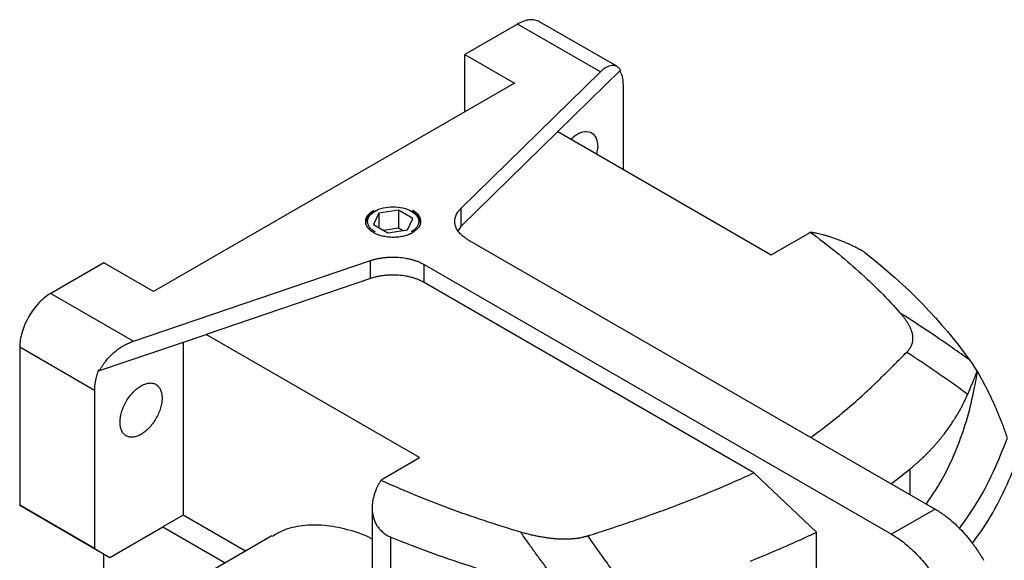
# Model space of a CAD drawing. Header units: inches. Extents: x 0 to 68, y 0 to 44.
# Tile 16 of 27: x 52.1 to 60.9, y 21.1 to 25.9. Entities that reach past the tile are written whole.
import ezdxf

# ---------------------------------------------------------------- set-up
doc = ezdxf.new("R2010")
doc.units = ezdxf.units.IN
doc.header["$LTSCALE"] = 4
doc.header["$MEASUREMENT"] = 0

msp = doc.modelspace()

# ---------------------------------------------------------------- linework, layer by layer
for p, q in [((56.5644, 25.8579), (56.0911, 25.5847)), ((57.3046, 25.4306), (56.5644, 25.8579)), ((57.4505, 25.4795), (56.7612, 25.8774)), ((56.0911, 25.5847), (56.5365, 25.3275)), ((56.0911, 25.0704), (56.0911, 25.5847)), ((56.0561, 24.2065), (57.3046, 25.4306)), ((56.9228, 24.8956), (57.4833, 25.445)), ((56.5365, 25.3275), (53.3072, 23.4633)), ((57.5109, 24.5561), (57.5109, 25.3114)), ((56.9228, 24.8956), (56.0561, 24.0458)), ((56.9228, 24.8956), (58.8332, 23.7927)), ((57.2812, 24.7609), (57.2708, 24.6947)), ((55.3222, 24.1643), (55.2752, 24.0629)), ((55.2894, 24.1833), (55.2773, 24.1763)), ((55.4979, 24.1915), (55.3222, 24.1643)), ((55.3222, 24.1643), (55.3222, 24.0357)), ((55.6265, 24.1172), (55.4979, 24.1915)), ((55.4979, 24.1915), (55.4979, 24.0307)), ((55.6243, 24.1763), (55.6123, 24.1833)), ((56.0561, 24.2065), (56.0561, 24.0458)), ((55.2752, 24.0629), (55.4038, 23.9887)), ((55.5794, 24.0158), (55.6265, 24.1172)), ((56.0561, 24.0458), (56.0322, 24.0099)), ((55.4979, 24.0307), (55.3662, 24.0103)), ((55.4038, 23.9887), (55.5794, 24.0158)), ((55.5355, 24.009), (55.4979, 24.0307)), ((58.8332, 23.7927), (59.1597, 23.9812)), ((56.117, 23.9305), (60.2996, 21.5159)), ((52.8618, 23.7204), (52.3885, 23.4472)), ((53.3072, 23.4633), (52.8618, 23.7204)), ((53.1287, 23.0199), (55.2491, 23.7406)), ((55.2491, 23.5799), (55.2491, 23.7406)), ((55.7272, 23.7055), (59.9099, 21.2909)), ((55.7272, 23.5447), (55.7272, 23.7055)), ((55.2491, 23.5799), (53.7771, 23.0795)), ((58.6779, 21.8414), (55.7272, 23.5447)), ((52.3885, 23.4472), (53.1287, 23.0199)), ((52.8252, 22.756), (53.7771, 23.0795)), ((55.6875, 21.9767), (53.7771, 23.0795)), ((53.5717, 23.0097), (53.5717, 21.4621)), ((52.7783, 22.5793), (52.1102, 22.965)), ((52.1102, 22.965), (52.1102, 21.5506)), ((52.8156, 22.7616), (52.8252, 22.756)), ((60.6745, 22.7472), (60.6716, 22.7288)), ((60.6716, 22.7399), (60.6716, 22.7288)), ((60.675, 22.7484), (60.677, 22.7466)), ((60.677, 22.7466), (60.7051, 22.698)), ((52.7783, 22.5793), (52.7783, 21.1648)), ((55.3782, 21.7982), (55.6875, 21.9767)), ((59.907, 21.7426), (60.0735, 21.8746)), ((60.0735, 21.8746), (60.0735, 21.6464)), ((59.2378, 21.3092), (58.6779, 21.8414)), ((52.7783, 21.1648), (52.1102, 21.5506)), ((52.1102, 21.5506), (52.3885, 21.3898)), ((55.2629, 21.5275), (55.2629, 20.6204)), ((60.2996, 21.5159), (59.9099, 21.2909)), ((53.5717, 21.4621), (53.3907, 21.3577)), ((54.1297, 21.14), (53.5717, 21.4621)), ((52.3885, 21.3898), (52.9175, 21.0845)), ((52.9175, 21.0845), (53.3907, 21.3577)), ((53.3907, 21.3577), (53.9488, 21.0355)), ((54.3659, 21.2763), (53.5306, 20.7941)), ((55.4288, 20.9236), (55.4288, 21.2665)), ((59.2378, 20.7391), (59.2378, 21.3092)), ((52.7783, 21.1648), (52.9175, 21.0845)), ((52.8618, 18.7858), (52.8618, 21.1166))]:
    msp.add_line(p, q)
for centre, radius, start, end in [((55.3241, 24.0672), 0.1187, 113.2027, 177.11155), ((55.5713, 24.0629), 0.1252, 4.73496, 64.93812)]:
    msp.add_arc(centre, radius, start, end)
for points, knots in [([(56.7612, 25.8774), (56.7476, 25.8835), (56.7204, 25.8959), (56.6715, 25.8969), (56.6191, 25.8859), (56.5826, 25.8672), (56.5644, 25.8579)], [0, 0, 0, 0, 0.249923, 0.499948, 0.749975, 1, 1, 1, 1]), ([(57.3046, 25.4306), (57.3067, 25.4326), (57.3107, 25.4365), (57.3167, 25.442), (57.3224, 25.4469), (57.3278, 25.4513), (57.3329, 25.4553), (57.3377, 25.4589), (57.3421, 25.462), (57.3463, 25.4648), (57.3501, 25.4673), (57.3537, 25.4695), (57.3653, 25.4763), (57.3838, 25.4846), (57.4086, 25.4898), (57.4311, 25.4883), (57.4476, 25.4817), (57.4586, 25.4742), (57.4656, 25.4682), (57.472, 25.4614), (57.4779, 25.4537), (57.4815, 25.4479), (57.4833, 25.445)], [0, 0, 0, 0, 0.029349, 0.057335, 0.083958, 0.109218, 0.133114, 0.155647, 0.176817, 0.196624, 0.215068, 0.232148, 0.247866, 0.382666, 0.503322, 0.63404, 0.756943, 0.80699, 0.856314, 0.90492, 0.952814, 1, 1, 1, 1]), ([(57.5109, 25.3114), (57.5094, 25.3388), (57.5067, 25.3889), (57.4872, 25.4242), (57.4783, 25.4402)], [0, 0, 0, 0, 0.546282, 1, 1, 1, 1]), ([(57.0411, 24.8273), (57.0584, 24.8427), (57.0995, 24.8794), (57.1673, 24.9002), (57.2293, 24.8885), (57.2728, 24.8412), (57.2784, 24.7877), (57.2812, 24.7609)], [0, 0, 0, 0, 0.153603, 0.365203, 0.576801, 0.788401, 1, 1, 1, 1]), ([(55.2894, 24.1833), (55.3105, 24.1955), (55.3358, 24.2052), (55.3911, 24.2184), (55.4209, 24.2219), (55.4807, 24.2219), (55.5106, 24.2184), (55.5658, 24.2052), (55.5912, 24.1955), (55.6334, 24.1711), (55.6503, 24.1564), (55.6732, 24.1246), (55.6792, 24.1073), (55.6792, 24.0728), (55.6732, 24.0556), (55.6503, 24.0237), (55.6334, 24.009), (55.6123, 23.9968)], [0, 0, 0, 0, 0.125, 0.125, 0.25, 0.25, 0.375, 0.375, 0.5, 0.5, 0.625, 0.625, 0.75, 0.75, 0.875, 0.875, 1, 1, 1, 1]), ([(55.6246, 23.9897), (55.6225, 23.9885), (55.6182, 23.9861), (55.6115, 23.9826), (55.6046, 23.9793), (55.5975, 23.9761), (55.5861, 23.9714), (55.57, 23.9657), (55.5483, 23.9595), (55.5253, 23.9546), (55.493, 23.9497), (55.4508, 23.9471), (55.4004, 23.9502), (55.3532, 23.9588), (55.3114, 23.9721), (55.276, 23.9892), (55.2466, 24.0096), (55.2235, 24.0337), (55.2085, 24.061), (55.2033, 24.0901), (55.2076, 24.1144), (55.2161, 24.1331), (55.2247, 24.1463), (55.2354, 24.1589), (55.2464, 24.1691), (55.257, 24.1775), (55.2666, 24.1842), (55.2735, 24.1883), (55.277, 24.1904)], [0, 0, 0, 0, 0.0116732, 0.0233251, 0.0349713, 0.0466275, 0.0583094, 0.089192, 0.1201015, 0.1522718, 0.184469, 0.2501183, 0.3157676, 0.3800526, 0.4417717, 0.5000028, 0.5582339, 0.6199531, 0.6842381, 0.7498873, 0.8155366, 0.8477069, 0.8799042, 0.9107868, 0.9416963, 0.9611369, 0.9805473, 1, 1, 1, 1]), ([(55.2894, 23.9968), (55.2682, 24.009), (55.2513, 24.0237), (55.2284, 24.0556), (55.2225, 24.0728), (55.2225, 24.1073), (55.2284, 24.1246), (55.2513, 24.1564), (55.2682, 24.1711), (55.2894, 24.1833)], [0, 0, 0, 0, 0.25, 0.25, 0.5, 0.5, 0.75, 0.75, 1, 1, 1, 1]), ([(55.6225, 24.1912), (55.6232, 24.191), (55.6506, 24.1805), (55.6822, 24.1444), (55.7032, 24.0906), (55.6849, 24.0336), (55.6447, 24.0043), (55.6246, 23.9897)], [0, 0, 0, 0, 0.006755, 0.255067, 0.503378, 0.751689, 1, 1, 1, 1]), ([(56.117, 23.9305), (56.1141, 23.9322), (56.1083, 23.9356), (56.1, 23.9408), (56.092, 23.9463), (56.0843, 23.9518), (56.0729, 23.9606), (56.0587, 23.9729), (56.043, 23.9893), (56.0295, 24.0065), (56.0147, 24.0307), (56.0029, 24.0623), (56.0006, 24.0946), (56.0044, 24.1202), (56.01, 24.1389), (56.0181, 24.157), (56.0274, 24.1725), (56.037, 24.1855), (56.0459, 24.1962), (56.0527, 24.2031), (56.0561, 24.2065)], [0, 0, 0, 0, 0.023833, 0.047634, 0.071426, 0.095234, 0.11908, 0.181074, 0.243108, 0.306878, 0.370688, 0.500004, 0.62932, 0.693091, 0.756901, 0.818894, 0.880928, 0.920628, 0.960282, 1, 1, 1, 1]), ([(59.1825, 23.9941), (59.2597, 23.9378), (59.3345, 23.8804), (59.4794, 23.7633), (59.5494, 23.7037), (59.7509, 23.5225), (59.8744, 23.3982), (59.9872, 23.2706)], [0, 0, 0, 0, 0.25, 0.25, 0.5, 0.5, 1, 1, 1, 1]), ([(59.6715, 23.8129), (59.6684, 23.8148), (59.6621, 23.8186), (59.6524, 23.8243), (59.6425, 23.83), (59.6325, 23.8356), (59.6223, 23.8412), (59.6051, 23.8504), (59.5804, 23.8631), (59.5479, 23.8788), (59.5149, 23.8937), (59.4706, 23.9126), (59.4263, 23.9297), (59.383, 23.9448), (59.3512, 23.955), (59.3201, 23.9643), (59.2922, 23.9719), (59.2673, 23.9781), (59.2451, 23.9831), (59.2236, 23.9874), (59.2026, 23.9912), (59.1892, 23.9931), (59.1825, 23.9941)], [0, 0, 0, 0, 0.020731, 0.041478, 0.062259, 0.083095, 0.104005, 0.125009, 0.187345, 0.250239, 0.3124, 0.375139, 0.500479, 0.56269, 0.625261, 0.687868, 0.750665, 0.799699, 0.849005, 0.898732, 0.949019, 1, 1, 1, 1]), ([(55.2491, 23.7406), (55.2527, 23.7418), (55.2598, 23.7442), (55.2707, 23.7475), (55.2818, 23.7506), (55.2931, 23.7535), (55.3106, 23.7577), (55.3348, 23.7626), (55.3662, 23.7673), (55.3986, 23.7705), (55.4429, 23.7727), (55.4988, 23.7713), (55.5536, 23.7645), (55.5955, 23.756), (55.6254, 23.7482), (55.6538, 23.7391), (55.6774, 23.7301), (55.6968, 23.7215), (55.7125, 23.7138), (55.7223, 23.7082), (55.7272, 23.7055)], [0, 0, 0, 0, 0.0238329, 0.0476339, 0.0714265, 0.095234, 0.11908, 0.181074, 0.243108, 0.3068784, 0.3706884, 0.5000043, 0.6293201, 0.6930905, 0.7569005, 0.8188945, 0.8809285, 0.920628, 0.9602823, 1, 1, 1, 1]), ([(55.7272, 23.5447), (55.7243, 23.5464), (55.7184, 23.5497), (55.7093, 23.5545), (55.6999, 23.5592), (55.6903, 23.5636), (55.6751, 23.5702), (55.6538, 23.5784), (55.6254, 23.5875), (55.5955, 23.5953), (55.5536, 23.6038), (55.4988, 23.6106), (55.4429, 23.6119), (55.3986, 23.6097), (55.3663, 23.6065), (55.3348, 23.6018), (55.308, 23.5965), (55.2855, 23.5909), (55.267, 23.5858), (55.2551, 23.5818), (55.2491, 23.5799)], [0, 0, 0, 0, 0.023833, 0.047634, 0.071426, 0.095234, 0.11908, 0.181074, 0.243108, 0.306878, 0.370688, 0.500004, 0.62932, 0.693091, 0.756901, 0.818894, 0.880928, 0.920628, 0.960282, 1, 1, 1, 1]), ([(52.3885, 23.4472), (52.3521, 23.4262), (52.3157, 23.3968), (52.2483, 23.3257), (52.2175, 23.284), (52.1659, 23.1948), (52.1453, 23.1472), (52.1174, 23.0534), (52.1102, 23.0071), (52.1102, 22.965)], [0, 0, 0, 0, 0.25, 0.25, 0.5, 0.5, 0.75, 0.75, 1, 1, 1, 1]), ([(59.9872, 23.2706), (59.9908, 23.2665), (59.998, 23.2583), (60.0081, 23.246), (60.0177, 23.2339), (60.0267, 23.2219), (60.0352, 23.21), (60.0431, 23.1983), (60.0505, 23.1867), (60.0573, 23.1753), (60.0636, 23.164), (60.0693, 23.1528), (60.0746, 23.1418), (60.0792, 23.131), (60.0834, 23.1203), (60.087, 23.1097), (60.0909, 23.097), (60.0944, 23.0821), (60.0971, 23.0652), (60.0983, 23.0488), (60.0981, 23.0328), (60.0964, 23.0173), (60.0933, 23.0022), (60.0889, 22.9877), (60.083, 22.9736), (60.0758, 22.96), (60.0673, 22.9469), (60.0575, 22.9342), (60.0498, 22.9261), (60.0459, 22.9221)], [0, 0, 0, 0, 0.03801, 0.075299, 0.111876, 0.147752, 0.182935, 0.217438, 0.251271, 0.284445, 0.316974, 0.34887, 0.380145, 0.410815, 0.440894, 0.470396, 0.499338, 0.547365, 0.593876, 0.638966, 0.682738, 0.7253, 0.766769, 0.807269, 0.84693, 0.88589, 0.924291, 0.962278, 1, 1, 1, 1]), ([(60.6063, 22.8519), (60.5562, 22.8878), (60.5056, 22.9236), (60.4039, 22.9945), (60.3526, 23.0297), (60.1978, 23.1344), (60.0932, 23.2031), (59.9872, 23.2706)], [0, 0, 0, 0, 0.25, 0.25, 0.5, 0.5, 1, 1, 1, 1]), ([(52.8252, 22.756), (52.8271, 22.7595), (52.8308, 22.7666), (52.8368, 22.7771), (52.8431, 22.7877), (52.8498, 22.7983), (52.8567, 22.8088), (52.8641, 22.8193), (52.8718, 22.8298), (52.8876, 22.8503), (52.9139, 22.8805), (52.952, 22.917), (52.9942, 22.9506), (53.0279, 22.9726), (53.0532, 22.9868), (53.0686, 22.9948), (53.0864, 23.0033), (53.1067, 23.0121), (53.1211, 23.0172), (53.1287, 23.0199)], [0, 0, 0, 0, 0.02941, 0.059096, 0.089059, 0.119301, 0.149822, 0.180624, 0.211708, 0.243075, 0.365974, 0.496698, 0.61735, 0.752155, 0.78853, 0.831502, 0.881071, 0.937237, 1, 1, 1, 1]), ([(59.1876, 22.1579), (59.2543, 22.2078), (59.4279, 22.3378), (59.6055, 22.4936), (59.7375, 22.6162), (59.7933, 22.6694), (59.8405, 22.716), (59.8812, 22.7566), (59.9163, 22.7918), (59.9523, 22.828), (59.9952, 22.8711), (60.0271, 22.9032), (60.0459, 22.9221)], [0, 0, 0, 0, 0.207446, 0.539859, 0.613098, 0.682366, 0.744433, 0.790908, 0.836635, 0.878109, 0.928282, 1, 1, 1, 1]), ([(60.0459, 22.9221), (60.139, 22.8614), (60.231, 22.7996), (60.3674, 22.7055), (60.4126, 22.674), (60.5024, 22.6103), (60.547, 22.5782), (60.5915, 22.546)], [0, 0, 0, 0, 0.5, 0.5, 0.75, 0.75, 1, 1, 1, 1]), ([(60.6063, 22.8519), (60.6102, 22.8464), (60.618, 22.8355), (60.6295, 22.8187), (60.641, 22.8016), (60.6524, 22.7842), (60.6638, 22.7665), (60.6712, 22.7544), (60.675, 22.7484)], [0, 0, 0, 0, 0.164991, 0.330627, 0.496927, 0.66391, 0.831594, 1, 1, 1, 1]), ([(52.8156, 22.7616), (52.8141, 22.7577), (52.8111, 22.7498), (52.8069, 22.738), (52.803, 22.7263), (52.7994, 22.7146), (52.7961, 22.7029), (52.793, 22.6912), (52.7902, 22.6796), (52.7872, 22.6657), (52.7842, 22.6496), (52.7816, 22.6315), (52.7797, 22.6138), (52.7785, 22.5963), (52.7784, 22.585), (52.7783, 22.5793)], [0, 0, 0, 0, 0.0627261, 0.1252539, 0.1876503, 0.2499825, 0.3123179, 0.3747241, 0.4372681, 0.5000168, 0.6002727, 0.7001232, 0.7998438, 0.899711, 1, 1, 1, 1]), ([(60.6716, 22.7288), (60.6553, 22.6388), (60.623, 22.4608), (60.5495, 22.2079), (60.458, 21.9723), (60.3497, 21.7551), (60.2616, 21.6262), (60.2183, 21.5629)], [0, 0, 0, 0, 0.209473, 0.414314, 0.614687, 0.810496, 1, 1, 1, 1]), ([(60.5915, 22.546), (60.5933, 22.5503), (60.5971, 22.5591), (60.6029, 22.5727), (60.609, 22.5872), (60.6155, 22.6026), (60.6223, 22.6188), (60.6294, 22.6356), (60.6357, 22.6509), (60.6413, 22.6645), (60.6459, 22.6756), (60.6505, 22.687), (60.6566, 22.7021), (60.6639, 22.7204), (60.6691, 22.7336), (60.6716, 22.7399)], [0, 0, 0, 0, 0.055124, 0.11565, 0.1816, 0.252993, 0.329848, 0.412181, 0.500003, 0.562286, 0.624626, 0.677835, 0.749398, 0.879055, 1, 1, 1, 1]), ([(53.008, 22.294), (53.008, 22.2967), (53.008, 22.302), (53.0084, 22.3101), (53.009, 22.3184), (53.0099, 22.3268), (53.0117, 22.3399), (53.015, 22.3581), (53.021, 22.3818), (53.0287, 22.406), (53.0416, 22.4389), (53.0621, 22.4798), (53.0921, 22.5253), (53.1258, 22.5649), (53.1608, 22.5967), (53.1959, 22.6207), (53.2309, 22.6372), (53.266, 22.6458), (53.2996, 22.6451), (53.3297, 22.6343), (53.3501, 22.617), (53.363, 22.599), (53.3708, 22.5837), (53.3768, 22.567), (53.3804, 22.5511), (53.3825, 22.5366), (53.3836, 22.5241), (53.3837, 22.5153), (53.3838, 22.511)], [0, 0, 0, 0, 0.011674, 0.023326, 0.034972, 0.046628, 0.058309, 0.089193, 0.120101, 0.152273, 0.184469, 0.250118, 0.315768, 0.380053, 0.441772, 0.500003, 0.558234, 0.619953, 0.684238, 0.749887, 0.815537, 0.847708, 0.879904, 0.910788, 0.941696, 0.961137, 0.980548, 1, 1, 1, 1]), ([(60.9456, 22.1528), (60.9424, 22.1627), (60.9359, 22.1824), (60.9257, 22.212), (60.9152, 22.2414), (60.9045, 22.2708), (60.8934, 22.3), (60.882, 22.3291), (60.8702, 22.3581), (60.8582, 22.387), (60.8459, 22.4158), (60.8332, 22.4445), (60.8202, 22.4731), (60.8069, 22.5016), (60.7933, 22.53), (60.7794, 22.5583), (60.7652, 22.5864), (60.7506, 22.6145), (60.7358, 22.6425), (60.7206, 22.6703), (60.7102, 22.6888), (60.7051, 22.698)], [0, 0, 0, 0, 0.05266, 0.105267, 0.157832, 0.210361, 0.262865, 0.315351, 0.367829, 0.420306, 0.472792, 0.525294, 0.577823, 0.630385, 0.682991, 0.735647, 0.788364, 0.841149, 0.894011, 0.946959, 1, 1, 1, 1]), ([(53.3838, 22.511), (53.3838, 22.5083), (53.3837, 22.503), (53.3833, 22.4948), (53.3827, 22.4866), (53.3818, 22.4782), (53.3801, 22.465), (53.3768, 22.4468), (53.3708, 22.4232), (53.363, 22.399), (53.3501, 22.366), (53.3297, 22.3252), (53.2996, 22.2797), (53.266, 22.2401), (53.2309, 22.2082), (53.1959, 22.1843), (53.1608, 22.1677), (53.1258, 22.1591), (53.0921, 22.1599), (53.0621, 22.1707), (53.0416, 22.1879), (53.0287, 22.206), (53.021, 22.2212), (53.015, 22.238), (53.0113, 22.2539), (53.0092, 22.2683), (53.0082, 22.2809), (53.008, 22.2896), (53.008, 22.294)], [0, 0, 0, 0, 0.011674, 0.023326, 0.034972, 0.046628, 0.058309, 0.089193, 0.120101, 0.152273, 0.184469, 0.250118, 0.315768, 0.380053, 0.441772, 0.500003, 0.558234, 0.619953, 0.684238, 0.749887, 0.815537, 0.847708, 0.879904, 0.910788, 0.941696, 0.961137, 0.980548, 1, 1, 1, 1]), ([(60.0735, 21.8746), (60.0808, 21.8807), (60.0953, 21.8928), (60.1167, 21.9111), (60.1378, 21.9297), (60.1585, 21.9485), (60.1789, 21.9674), (60.1989, 21.9866), (60.2186, 22.0059), (60.2379, 22.0254), (60.2569, 22.0451), (60.2755, 22.065), (60.2938, 22.0851), (60.3117, 22.1054), (60.3292, 22.1258), (60.3464, 22.1464), (60.3632, 22.1672), (60.3849, 22.1949), (60.4113, 22.2301), (60.4415, 22.273), (60.4639, 22.3069), (60.4823, 22.3362), (60.4966, 22.3595), (60.5124, 22.3867), (60.5267, 22.4124), (60.5406, 22.4385), (60.5564, 22.4694), (60.5736, 22.5053), (60.5856, 22.5325), (60.5915, 22.546)], [0, 0, 0, 0, 0.031257, 0.062512, 0.093765, 0.125012, 0.156254, 0.187492, 0.218728, 0.249962, 0.281196, 0.312431, 0.343667, 0.374886, 0.406096, 0.437307, 0.468531, 0.499777, 0.561337, 0.624198, 0.686492, 0.706695, 0.748882, 0.784921, 0.820342, 0.855289, 0.89202, 0.946119, 1, 1, 1, 1]), ([(60.5167, 21.3428), (60.568, 21.4152), (60.6804, 21.5733), (60.8248, 21.8444), (60.9052, 22.0496), (60.9456, 22.1528)], [0, 0, 0, 0, 0.295264, 0.645482, 1, 1, 1, 1]), ([(60.6317, 21.21), (60.6653, 21.2554), (60.7613, 21.3851), (60.895, 21.6231), (60.9813, 21.824), (61.0247, 21.9249)], [0, 0, 0, 0, 0.211144, 0.603707, 1, 1, 1, 1]), ([(55.3415, 21.7737), (55.3391, 21.7699), (55.3343, 21.7623), (55.3274, 21.7507), (55.3209, 21.7391), (55.3147, 21.7273), (55.3088, 21.7154), (55.2995, 21.6955), (55.2881, 21.6674), (55.2765, 21.6306), (55.2682, 21.5934), (55.2619, 21.5441), (55.263, 21.483), (55.2772, 21.4253), (55.2967, 21.3828), (55.3155, 21.3531), (55.3382, 21.3262), (55.3604, 21.3063), (55.3799, 21.2922), (55.3954, 21.2826), (55.4116, 21.2739), (55.4231, 21.2689), (55.4288, 21.2665)], [0, 0, 0, 0, 0.0208007, 0.0415847, 0.0623668, 0.0831623, 0.1039864, 0.1248544, 0.187011, 0.2490113, 0.3119606, 0.3744785, 0.4987324, 0.6241371, 0.6867944, 0.7487095, 0.8117998, 0.8743073, 0.9058802, 0.9372834, 0.9686215, 1, 1, 1, 1]), ([(56.5919, 21.3105), (56.4813, 21.3431), (56.3722, 21.3772), (56.1571, 21.4485), (56.0512, 21.4856), (55.8425, 21.563), (55.7396, 21.6032), (55.5375, 21.6865), (55.4386, 21.7294), (55.3415, 21.7737)], [0, 0, 0, 0, 0.25, 0.25, 0.5, 0.5, 0.75, 0.75, 1, 1, 1, 1]), ([(57.1955, 21.2766), (57.2598, 21.2979), (57.3619, 21.3318), (57.4903, 21.3744), (57.573, 21.4021), (57.6357, 21.4234), (57.6992, 21.4455), (57.8072, 21.4838), (58.0215, 21.5626), (58.2656, 21.6597), (58.4736, 21.7491), (58.591, 21.8014), (58.6489, 21.828), (58.6779, 21.8414)], [0, 0, 0, 0, 0.125003, 0.198554, 0.250007, 0.286143, 0.321437, 0.37501, 0.500011, 0.749995, 0.874996, 0.937498, 1, 1, 1, 1]), ([(60.2996, 21.5159), (60.3041, 21.5133), (60.3129, 21.5081), (60.3262, 21.5), (60.3394, 21.4915), (60.3526, 21.4827), (60.3657, 21.4737), (60.3789, 21.4643), (60.392, 21.4545), (60.4051, 21.4445), (60.4337, 21.4219), (60.4774, 21.3841), (60.5347, 21.3273), (60.5897, 21.2655), (60.6313, 21.2125), (60.6609, 21.1714), (60.6799, 21.1438), (60.6983, 21.1157), (60.7161, 21.0871), (60.7275, 21.0677), (60.7331, 21.058)], [0, 0, 0, 0, 0.02757, 0.055095, 0.082589, 0.110064, 0.137533, 0.16501, 0.192507, 0.220036, 0.247612, 0.373793, 0.500005, 0.626187, 0.752398, 0.801989, 0.851469, 0.900914, 0.9504, 1, 1, 1, 1]), ([(55.2629, 21.2482), (55.2598, 21.2499), (55.1841, 21.2911), (55.0381, 21.336), (54.8308, 21.3782), (54.6373, 21.3728), (54.4808, 21.3387), (54.3992, 21.2899), (54.3685, 21.2715)], [0, 0, 0, 0, 0.009224, 0.224515, 0.439807, 0.655098, 0.870389, 1, 1, 1, 1]), ([(55.4288, 21.2665), (55.5507, 21.2165), (55.6752, 21.1685), (55.9283, 21.0768), (56.057, 21.0331), (56.3188, 20.9497), (56.452, 20.9102), (56.7214, 20.8355), (56.8578, 20.8004), (56.9957, 20.7675)], [0, 0, 0, 0, 0.25, 0.25, 0.5, 0.5, 0.75, 0.75, 1, 1, 1, 1]), ([(56.9957, 20.7675), (56.9834, 20.7829), (56.9589, 20.8137), (56.9226, 20.8598), (56.887, 20.9057), (56.8519, 20.9515), (56.8174, 20.997), (56.7835, 21.0424), (56.7502, 21.0876), (56.7175, 21.1325), (56.6853, 21.1773), (56.6536, 21.2219), (56.6225, 21.2662), (56.6021, 21.2958), (56.5919, 21.3105)], [0, 0, 0, 0, 0.086599, 0.172591, 0.257981, 0.342773, 0.426971, 0.510577, 0.593595, 0.676028, 0.757881, 0.839164, 0.919873, 1, 1, 1, 1]), ([(57.1955, 21.2766), (57.1919, 21.2754), (57.1846, 21.2731), (57.1735, 21.2698), (57.1621, 21.2667), (57.1505, 21.2639), (57.1386, 21.2612), (57.1265, 21.2588), (57.1142, 21.2566), (57.1017, 21.2546), (57.0889, 21.2528), (57.0759, 21.2512), (57.0627, 21.2499), (57.0493, 21.2488), (57.0356, 21.2479), (57.0217, 21.2472), (57.0076, 21.2467), (56.9932, 21.2465), (56.9787, 21.2465), (56.9639, 21.2467), (56.9488, 21.2471), (56.9336, 21.2478), (56.9182, 21.2487), (56.9025, 21.2499), (56.8806, 21.2518), (56.8524, 21.2549), (56.8177, 21.2596), (56.7821, 21.2653), (56.7456, 21.2722), (56.7083, 21.2801), (56.6701, 21.2891), (56.6311, 21.2992), (56.6051, 21.3067), (56.5919, 21.3105)], [0, 0, 0, 0, 0.019766, 0.039585, 0.059478, 0.079469, 0.099577, 0.119823, 0.14023, 0.160817, 0.181605, 0.202613, 0.223861, 0.245367, 0.267151, 0.289229, 0.311619, 0.334338, 0.357402, 0.380827, 0.404627, 0.428817, 0.453411, 0.478422, 0.503864, 0.558288, 0.614706, 0.673215, 0.733904, 0.796855, 0.862142, 0.929836, 1, 1, 1, 1]), ([(57.5487, 20.7895), (57.5178, 20.8295), (57.487, 20.8695), (57.4264, 20.9501), (57.3966, 20.9905), (57.3082, 21.1123), (57.251, 21.1942), (57.1955, 21.2766)], [0, 0, 0, 0, 0.25, 0.25, 0.5, 0.5, 1, 1, 1, 1]), ([(58.6482, 21.0518), (58.7493, 21.0926), (58.849, 21.1346), (58.972, 21.1883), (58.9965, 21.1991), (59.0453, 21.2208), (59.0697, 21.2317), (59.118, 21.2536), (59.1539, 21.2701), (59.1901, 21.2869), (59.2144, 21.2982), (59.2263, 21.3038), (59.2378, 21.3092)], [0, 0, 0, 0, 0.5, 0.5, 0.625, 0.625, 0.75, 0.75, 0.875, 0.9375, 0.9375, 1, 1, 1, 1]), ([(59.9099, 21.2909), (59.95, 21.2677), (59.9902, 21.24), (60.0689, 21.1764), (60.1075, 21.1406), (60.1816, 21.0623), (60.2172, 21.0198), (60.2839, 20.9297), (60.315, 20.8822), (60.3434, 20.833)], [0, 0, 0, 0, 0.25, 0.25, 0.5, 0.5, 0.75, 0.75, 1, 1, 1, 1])]:
    msp.add_open_spline(points, degree=3, knots=knots)
for points in [[(59.1597, 23.9812), (59.1671, 23.9854), (59.1749, 23.9896), (59.1832, 23.9937)], [(59.6715, 23.8129), (60.0491, 23.5153), (60.3607, 23.195), (60.6063, 22.8519)], [(60.6716, 22.7399), (60.6726, 22.7424), (60.6736, 22.7448), (60.6745, 22.7472)], [(60.6745, 22.7472), (60.6754, 22.747), (60.6762, 22.7468), (60.677, 22.7466)], [(55.3415, 21.7737), (55.3527, 21.7824), (55.365, 21.7905), (55.3782, 21.7982)]]:
    msp.add_open_spline(points, degree=3)

doc.saveas('drawing.dxf')
